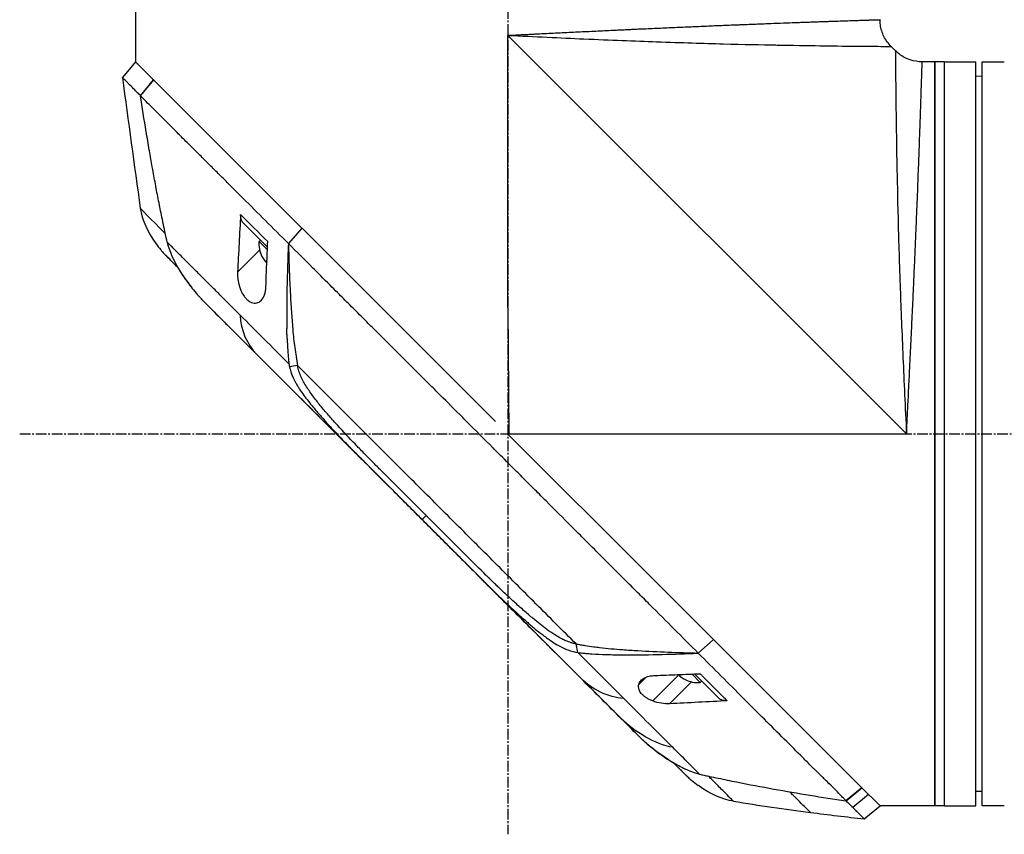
# Model space of a CAD drawing. Header units: millimetres. Extents: x 0 to 4378, y 0 to 2397.
# Tile 99 of 256: x 164 to 320, y 1173 to 1302. Entities that reach past the tile are written whole.
import ezdxf

# ---------------------------------------------------------------- set-up
doc = ezdxf.new("R2010")
doc.units = ezdxf.units.MM
doc.header["$LTSCALE"] = 0.2
doc.linetypes.add('CENTER2', pattern=[1.125, 0.75, -0.125, 0.125, -0.125])
doc.layers.add('02_Center Line', color=1, linetype='CENTER2')

# ---------------------------------------------------------------- blocks, each defined once
blk = doc.blocks.new('A$C30b498c3')
for p, q in [((-59, 803.8), (-59, 795.1)), ((0, 756.1), (0, 799.3)), ((63.2, 736.1), (0, 799.3)), ((1.5, 799.23), (1.5, 799.23)), ((3.08, 799.15), (3.08, 799.15)), ((61.44, 796.86), (60.76, 797.54)), ((-59.01, 795.11), (-61.08, 792.62)), ((67.7, 795.1), (65.69, 795.1)), ((67.7, 795.1), (67.7, 677.1)), ((67.7, 677.1), (67.7, 795.1)), ((69.2, 795.1), (67.7, 795.1)), ((69.2, 677.1), (69.2, 795.1)), ((69.2, 677.1), (69.2, 795.1)), ((69.2, 795.1), (74.2, 795.1)), ((74.2, 677.1), (74.2, 795.1)), ((75.2, 677.1), (75.2, 795.1)), ((75.2, 795.1), (78.2, 795.1)), ((75.2, 792.8), (74.2, 792.81)), ((-58.22, 789.73), (-56.13, 792.23)), ((-56.14, 792.24), (-58.21, 789.75)), ((-56.14, 792.24), (-56.13, 792.23)), ((-32.62, 768.72), (-56.13, 792.23)), ((-58.21, 789.73), (-58.21, 789.73)), ((-55, 786.49), (-55, 786.49)), ((-51.46, 782.96), (-51.46, 782.96)), ((-49.36, 780.87), (-49.36, 780.87)), ((-58.24, 771.86), (-58.24, 771.86)), ((-38.08, 765.69), (-41.84, 769.46)), ((-38.76, 770.29), (-38.76, 770.29)), ((-38.45, 769.97), (-38.45, 769.97)), ((-32.62, 768.72), (-34.77, 766.3)), ((-34.75, 766.29), (-32.6, 768.7)), ((-32.62, 768.72), (-32.6, 768.7)), ((-1.96, 738.06), (-32.6, 768.7)), ((-39.21, 766.82), (-39.42, 766.61)), ((-38.09, 765.29), (-39.42, 766.61)), ((-38.04, 766.59), (-38.04, 766.59)), ((-34.75, 766.29), (-34.77, 766.3)), ((-39.32, 765.23), (-42.81, 761.74)), ((-54.16, 764.38), (-54.16, 764.38)), ((-38.96, 764.25), (-38.97, 764.24)), ((-38.19, 763.48), (-38.35, 763.32)), ((-30.29, 761.83), (-30.29, 761.83)), ((-47.74, 756.66), (-44.73, 753.65)), ((0, 756.1), (0.17, 736.1)), ((-45.22, 754.14), (-45.22, 754.14)), ((-37.54, 746.47), (-13.58, 722.51)), ((-33.3, 746.92), (-34.59, 746.72)), ((-29.81, 740.73), (-29.81, 740.73)), ((-28.28, 738.92), (-28.28, 738.92)), ((-26.77, 735.7), (-27.24, 736.17)), ((0.18, 735.92), (0, 736.1)), ((0.18, 735.93), (0, 736.1)), ((0.18, 735.93), (0.17, 736.1)), ((0.17, 736.1), (63.2, 736.1)), ((0.18, 735.92), (0.18, 735.93)), ((22.67, 713.43), (0.18, 735.92)), ((-23.17, 733.43), (-23.17, 733.43)), ((-12.92, 723.14), (-13.58, 722.51)), ((-13.58, 722.51), (20.62, 688.3)), ((-13.58, 722.51), (-13.58, 722.51)), ((-6.42, 716.64), (-6.48, 716.7)), ((29.99, 706.11), (22.67, 713.43)), ((49.41, 686.69), (29.99, 706.11)), ((11.11, 701.42), (10.83, 702.79)), ((32.61, 703.49), (30.18, 701.34)), ((30.19, 701.32), (32.62, 703.48)), ((29.49, 702.04), (29.49, 702.04)), ((30.19, 701.32), (30.18, 701.34)), ((27.17, 697.94), (22.97, 693.74)), ((27.22, 697.75), (27.38, 697.91)), ((30.51, 696.68), (29.17, 698.02)), ((33.35, 694.27), (29.58, 698.03)), ((21.89, 697.49), (20.78, 696.38)), ((29.13, 696.78), (25.65, 693.3)), ((28.14, 697.13), (28.15, 697.14)), ((30.72, 696.89), (30.51, 696.68)), ((20.62, 688.3), (20.62, 688.3)), ((21.88, 687.1), (21.91, 687.12)), ((56.12, 679.98), (49.41, 686.69)), ((28.28, 681.93), (28.28, 681.93)), ((50.43, 681.13), (50.43, 681.13)), ((56.12, 679.98), (53.61, 677.88)), ((53.62, 677.89), (56.13, 679.97)), ((57.17, 678.93), (54.68, 676.86)), ((56.12, 679.98), (56.13, 679.97)), ((57.17, 678.93), (56.13, 679.97)), ((57.51, 678.59), (57.17, 678.93)), ((75.2, 679.4), (74.2, 679.39)), ((53.62, 677.89), (53.62, 677.89)), ((59, 677.1), (57.52, 678.58)), ((56.51, 675.03), (59, 677.1)), ((67.7, 677.1), (59, 677.1)), ((69.2, 677.1), (67.7, 677.1)), ((69.2, 677.1), (74.2, 677.1)), ((78.2, 677.1), (75.2, 677.1))]:
    blk.add_line(p, q)
for centre, radius, start, end in [((-34.92, 766.24), 4.52, 175.2393, 206.2869), ((-34.92, 766.24), 4.5, 206.2241, 220.3846), ((-34.92, 766.24), 4.28, 220.1421, 220.5477), ((30.14, 701.18), 4.5, 229.6154, 243.7759), ((30.14, 701.18), 4.28, 229.183, 229.8579), ((30.14, 701.18), 4.52, 243.7131, 274.7607)]:
    blk.add_arc(centre, radius, start, end)
at = {"extrusion": (0, 0, -1)}
for centre, major_axis, ratio, start_param, end_param in [((-39.71, 771.58), (-2.13, -2.12), 0.723632, 6.280692, 6.957578), ((41.72, 667.2), (-97.82, 97.82), 0.000026, 0.415264, 0.47744), ((-2.68, 715.21), (-62.35, 62.35), 0.000017, 5.251204, 5.402959), ((-4.01, 737.78), (2.1, 2.14), 0.047046, 2.123062, 2.123097), ((-3.77, 712.69), (-62.93, 62.93), 0.000051, 1.192389, 1.260494), ((-23.1, 732.01), (-62.48, 62.48), 0.000096, 1.878262, 1.948843), ((-18.89, 731.4), (-60.21, 60.19), 0.000118, 2.092388, 2.238245), ((35.47, 696.4), (-2.12, -2.13), 0.723628, 5.609776, 6.285676), ((-261.62, 970.58), (-290.94, 290.97), 0.00001, 3.386632, 3.42138), ((34.85, 707.53), (-10.42, 25.63), 0.82656, 4.179952, 4.245343)]:
    blk.add_ellipse(centre, major_axis=major_axis, ratio=ratio, start_param=start_param, end_param=end_param, dxfattribs=at)
for points, knots in [([(0, 799.3), (0.01, 799.3), (0.04, 799.3), (0.11, 799.31), (0.21, 799.31), (0.36, 799.32), (0.55, 799.33), (0.79, 799.34), (1.09, 799.35), (1.58, 799.38), (2.18, 799.41), (2.91, 799.44), (3.63, 799.48), (4.59, 799.53), (5.79, 799.59), (7.22, 799.66), (8.65, 799.73), (10.07, 799.8), (11.96, 799.89), (13.84, 799.98), (15.7, 800.07), (16.86, 800.12), (17.78, 800.17), (18.47, 800.2), (19.16, 800.23), (19.85, 800.27), (20.54, 800.3), (21.45, 800.34), (22.57, 800.39), (23.9, 800.45), (25.65, 800.53), (27.8, 800.62), (29.88, 800.71), (31.52, 800.78), (32.73, 800.84), (33.92, 800.89), (35.1, 800.93), (36.07, 800.97), (36.83, 801), (37.59, 801.03), (38.52, 801.07), (39.6, 801.11), (40.66, 801.15), (42.04, 801.21), (43.7, 801.27), (45.27, 801.33), (46.47, 801.37), (47.35, 801.4), (48.2, 801.43), (49.02, 801.46), (49.68, 801.48), (50.2, 801.5), (50.71, 801.52), (51.32, 801.54), (52.25, 801.57), (53.34, 801.61), (54.51, 801.64), (55.55, 801.68), (56.31, 801.7), (56.85, 801.72), (57.16, 801.73), (57.39, 801.74), (57.55, 801.74), (57.71, 801.75), (57.91, 801.75), (58.13, 801.76), (58.44, 801.77), (58.68, 801.78), (58.84, 801.78), (58.93, 801.78), (58.98, 801.78), (59, 801.79), (59, 801.79), (59, 801.79), (59, 801.79)], [-0.0000644, -0.0000644, -0.0000644, -0.0000644, -0.0000148, 0.0000348, 0.000134, 0.0003324, 0.0005308, 0.0007292, 0.001126, 0.0015228, 0.0023163, 0.0031099, 0.0039035, 0.0046971, 0.0062842, 0.0078714, 0.0094585, 0.0110457, 0.0126328, 0.0158071, 0.0173942, 0.0189814, 0.019775, 0.0205685, 0.0213621, 0.0221557, 0.0229493, 0.0237428, 0.02533, 0.0269171, 0.0285043, 0.0316786, 0.0348529, 0.03644, 0.0380272, 0.0396143, 0.0412015, 0.0427886, 0.0435822, 0.0443758, 0.0459629, 0.04755, 0.0491372, 0.0507243, 0.0538986, 0.0570729, 0.0586601, 0.0602472, 0.0618344, 0.0634215, 0.0650087, 0.0658022, 0.0665958, 0.068183, 0.0697701, 0.0729444, 0.0761187, 0.079293, 0.0824673, 0.0840544, 0.0856416, 0.0864352, 0.0872287, 0.0880223, 0.0888159, 0.090403, 0.0919902, 0.0951645, 0.0967516, 0.0983388, 0.0999259, 0.1007195, 0.1015131, 0.1015159, 0.1015159, 0.1015159, 0.1015159]), ([(60.76, 797.54), (60.3, 798), (59.91, 798.54), (59.34, 799.69), (59.15, 800.32), (59.02, 801.23), (59, 801.51), (59, 801.79)], [0, 0, 0, 0, 0.1945418, 0.1945418, 0.385603, 0.385603, 0.4694914, 0.4694914, 0.4694914, 0.4694914]), ([(0, 799.3), (4.27, 799.09), (8.31, 798.91), (12.07, 798.74), (16.28, 798.56), (20.13, 798.41), (23.59, 798.29), (27.61, 798.14), (31.1, 798.04), (34.12, 797.96), (37.47, 797.87), (40.23, 797.81), (42.51, 797.77), (42.77, 797.77), (43.02, 797.76), (43.26, 797.76), (46.11, 797.7), (48.37, 797.67), (50.19, 797.65), (50.37, 797.65), (50.54, 797.64), (50.72, 797.64), (52.94, 797.61), (54.64, 797.59), (55.96, 797.58), (56.05, 797.58), (56.14, 797.58), (56.23, 797.58), (56.89, 797.57), (57.49, 797.57), (58.03, 797.56), (58.38, 797.56), (58.97, 797.56), (59.54, 797.55), (59.57, 797.55), (59.59, 797.55), (59.62, 797.55), (60.09, 797.55), (60.32, 797.55), (60.45, 797.54), (60.67, 797.54), (60.76, 797.54), (60.76, 797.54), (60.76, 797.54), (60.76, 797.54), (60.76, 797.54)], [0, 0, 0, 0, 0.0513847, 0.0513847, 0.0513847, 0.1089687, 0.1089687, 0.1089687, 0.1757473, 0.1757473, 0.1757473, 0.25, 0.25, 0.25, 0.2549863, 0.2549863, 0.2549863, 0.3125, 0.3125, 0.3125, 0.3170092, 0.3170092, 0.3170092, 0.375, 0.375, 0.375, 0.3786541, 0.3786541, 0.3786541, 0.40625, 0.40625, 0.40625, 0.4375, 0.4375, 0.4375, 0.4390424, 0.4390424, 0.4390424, 0.46875, 0.46875, 0.46875, 0.5, 0.5, 0.5, 0.5000148, 0.5000148, 0.5000148, 0.5000148]), ([(61.44, 796.86), (61.44, 796.86), (61.44, 796.77), (61.44, 796.56), (61.45, 796.42), (61.45, 796.19), (61.45, 795.72), (61.45, 795.7), (61.45, 795.68), (61.45, 795.67), (61.46, 795.09), (61.46, 794.5), (61.46, 794.19), (61.47, 793.63), (61.47, 793.01), (61.48, 792.33), (61.48, 792.27), (61.48, 792.21), (61.48, 792.16), (61.49, 790.82), (61.51, 789.08), (61.54, 786.82), (61.54, 786.7), (61.54, 786.58), (61.55, 786.46), (61.57, 784.62), (61.6, 782.3), (61.66, 779.36), (61.66, 779.2), (61.66, 779.03), (61.67, 778.86), (61.71, 776.55), (61.77, 773.72), (61.86, 770.22), (61.93, 767.22), (62.04, 763.72), (62.18, 759.7), (62.19, 759.5), (62.2, 759.31), (62.2, 759.11), (62.32, 755.77), (62.47, 752.12), (62.64, 748.17), (62.8, 744.39), (62.99, 740.34), (63.2, 736.1)], [0.5000431, 0.5000431, 0.5000431, 0.5000431, 0.53125, 0.53125, 0.53125, 0.5614637, 0.5614637, 0.5614637, 0.5625, 0.5625, 0.5625, 0.59375, 0.59375, 0.59375, 0.6225557, 0.6225557, 0.6225557, 0.625, 0.625, 0.625, 0.6844623, 0.6844623, 0.6844623, 0.6875, 0.6875, 0.6875, 0.7466289, 0.7466289, 0.7466289, 0.75, 0.75, 0.75, 0.8157706, 0.8157706, 0.8157706, 0.8722986, 0.8722986, 0.8722986, 0.875, 0.875, 0.875, 0.9388377, 0.9388377, 0.9388377, 1, 1, 1, 1]), ([(65.69, 795.1), (65.04, 795.1), (64.38, 795.21), (63.16, 795.62), (62.58, 795.92), (61.85, 796.48), (61.64, 796.66), (61.44, 796.86)], [0, 0, 0, 0, 0.1945418, 0.1945418, 0.385603, 0.385603, 0.4694914, 0.4694914, 0.4694914, 0.4694914]), ([(-56.14, 792.24), (-56.25, 792.35), (-56.37, 792.47), (-56.47, 792.57), (-56.58, 792.68), (-56.68, 792.78), (-56.78, 792.88), (-56.88, 792.98), (-56.98, 793.08), (-57.08, 793.18), (-57.18, 793.28), (-57.27, 793.37), (-57.36, 793.46), (-57.71, 793.81), (-58.01, 794.11), (-58.25, 794.35), (-58.5, 794.6), (-58.69, 794.79), (-58.81, 794.91), (-58.94, 795.04), (-59.01, 795.11), (-59.01, 795.11)], [-1, -1, -1, -1, -0.9375, -0.9375, -0.9375, -0.875, -0.875, -0.875, -0.8125, -0.8125, -0.8125, -0.75, -0.75, -0.75, -0.5, -0.5, -0.5, -0.25, -0.25, -0.25, 0, 0, 0, 0]), ([(63.2, 736.1), (63.21, 736.22), (63.21, 736.34), (63.22, 736.46), (63.22, 736.59), (63.23, 736.71), (63.24, 736.83), (63.25, 737.07), (63.26, 737.31), (63.27, 737.56), (63.29, 738.04), (63.32, 738.52), (63.34, 739.01), (63.37, 739.49), (63.39, 739.97), (63.41, 740.45), (63.44, 740.93), (63.46, 741.41), (63.49, 741.89), (63.53, 742.85), (63.58, 743.8), (63.63, 744.75), (63.68, 745.7), (63.72, 746.64), (63.77, 747.59), (63.81, 748.53), (63.86, 749.46), (63.9, 750.4), (63.95, 751.33), (63.99, 752.26), (64.04, 753.19), (64.06, 753.65), (64.08, 754.11), (64.1, 754.57), (64.12, 755.03), (64.14, 755.49), (64.17, 755.95), (64.21, 756.87), (64.25, 757.77), (64.29, 758.66), (64.33, 759.56), (64.37, 760.44), (64.41, 761.31), (64.45, 762.18), (64.49, 763.04), (64.52, 763.88), (64.56, 764.73), (64.6, 765.56), (64.63, 766.39), (64.67, 767.21), (64.7, 768.03), (64.74, 768.83), (64.77, 769.63), (64.8, 770.42), (64.83, 771.2), (64.85, 771.59), (64.86, 771.97), (64.88, 772.35), (64.9, 772.74), (64.91, 773.12), (64.93, 773.49), (64.96, 774.25), (64.98, 774.98), (65.01, 775.7), (65.04, 776.41), (65.07, 777.11), (65.09, 777.79), (65.12, 778.47), (65.14, 779.14), (65.17, 779.78), (65.19, 780.43), (65.21, 781.05), (65.24, 781.66), (65.26, 782.28), (65.28, 782.87), (65.3, 783.44), (65.32, 784.02), (65.34, 784.58), (65.36, 785.12), (65.37, 785.39), (65.38, 785.65), (65.39, 785.91), (65.4, 786.17), (65.4, 786.43), (65.41, 786.68), (65.43, 787.18), (65.45, 787.66), (65.46, 788.11), (65.48, 788.57), (65.49, 789), (65.5, 789.41), (65.52, 789.83), (65.53, 790.22), (65.54, 790.58), (65.55, 790.95), (65.57, 791.3), (65.58, 791.62), (65.59, 791.95), (65.6, 792.25), (65.61, 792.53), (65.61, 792.82), (65.62, 793.08), (65.63, 793.31), (65.64, 793.55), (65.64, 793.76), (65.65, 793.96), (65.66, 794.15), (65.66, 794.31), (65.67, 794.46), (65.67, 794.6), (65.67, 794.72), (65.68, 794.81), (65.68, 794.91), (65.68, 794.98), (65.68, 795.03), (65.68, 795.05), (65.68, 795.07), (65.68, 795.08), (65.69, 795.09), (65.69, 795.1), (65.69, 795.1), (65.69, 795.1), (65.69, 795.1), (65.69, 795.1)], [-0.00006369, -0.00006369, -0.00006369, -0.00006369, 0.00029651, 0.00029651, 0.00029651, 0.00065671, 0.00065671, 0.00065671, 0.00137712, 0.00137712, 0.00137712, 0.00281792, 0.00281792, 0.00281792, 0.00425873, 0.00425873, 0.00425873, 0.00569954, 0.00569954, 0.00569954, 0.00858115, 0.00858115, 0.00858115, 0.01146277, 0.01146277, 0.01146277, 0.01434438, 0.01434438, 0.01434438, 0.017226, 0.017226, 0.017226, 0.0186668, 0.0186668, 0.0186668, 0.02010761, 0.02010761, 0.02010761, 0.02298922, 0.02298922, 0.02298922, 0.02587084, 0.02587084, 0.02587084, 0.02875245, 0.02875245, 0.02875245, 0.03163407, 0.03163407, 0.03163407, 0.03451568, 0.03451568, 0.03451568, 0.0373973, 0.0373973, 0.0373973, 0.0388381, 0.0388381, 0.0388381, 0.04027891, 0.04027891, 0.04027891, 0.04316053, 0.04316053, 0.04316053, 0.04604214, 0.04604214, 0.04604214, 0.04892569, 0.04892569, 0.04892569, 0.05180537, 0.05180537, 0.05180537, 0.05468698, 0.05468698, 0.05468698, 0.0575686, 0.0575686, 0.0575686, 0.0590094, 0.0590094, 0.0590094, 0.06045021, 0.06045021, 0.06045021, 0.06333183, 0.06333183, 0.06333183, 0.06621344, 0.06621344, 0.06621344, 0.06909505, 0.06909505, 0.06909505, 0.07197667, 0.07197667, 0.07197667, 0.07485819, 0.07485819, 0.07485819, 0.0777399, 0.0777399, 0.0777399, 0.08062151, 0.08062151, 0.08062151, 0.08350313, 0.08350313, 0.08350313, 0.08638474, 0.08638474, 0.08638474, 0.08926636, 0.08926636, 0.08926636, 0.09070485, 0.09070485, 0.09070485, 0.09214797, 0.09214797, 0.09214797, 0.09214861, 0.09214861, 0.09214861, 0.09214861]), ([(78.2, 795.1), (78.26, 795.1), (78.31, 795.1), (78.37, 795.1), (78.42, 795.1), (78.47, 795.1), (78.51, 795.1), (78.56, 795.1), (78.59, 795.1), (78.62, 795.1), (78.65, 795.1), (78.68, 795.1), (78.69, 795.1), (78.7, 795.1), (78.7, 795.1), (78.7, 795.1), (78.7, 795.1), (78.7, 795.1), (78.7, 795.1)], [0, 0, 0, 0, 0.1074676, 0.1074676, 0.1074676, 0.2149351, 0.2149351, 0.2149351, 0.3224051, 0.3224051, 0.3224051, 0.4298767, 0.4298767, 0.4298767, 0.5, 0.5, 0.5, 0.5001155, 0.5001155, 0.5001155, 0.5001155]), ([(-58.21, 789.75), (-58.29, 789.83), (-58.37, 789.91), (-58.53, 790.07), (-58.63, 790.16), (-58.82, 790.35), (-58.96, 790.49), (-59.12, 790.66), (-59.14, 790.68), (-59.33, 790.87), (-59.63, 791.16), (-60.07, 791.6), (-60.2, 791.74), (-60.57, 792.1), (-60.76, 792.29), (-60.95, 792.48), (-61, 792.52), (-61.07, 792.59), (-61.09, 792.61), (-61.08, 792.62)], [-1.925983, -1.925983, -1.925983, -1.925983, -1.875869, -1.875869, -1.820686, -1.820686, -1.653095, -1.653095, -1.624088, -1.624088, -1.164895, -1.164895, -0.929585, -0.929585, -0.463526, -0.463526, -0.231599, -0.231599, 0, 0, 0, 0]), ([(-53.96, 766.49), (-54.17, 767.41), (-54.37, 768.34), (-54.56, 769.28), (-54.57, 769.33), (-54.58, 769.38), (-54.59, 769.43), (-54.78, 770.33), (-54.97, 771.23), (-55.15, 772.13), (-55.17, 772.22), (-55.18, 772.32), (-55.2, 772.41), (-55.38, 773.29), (-55.55, 774.16), (-55.71, 775.04), (-55.74, 775.16), (-55.76, 775.29), (-55.78, 775.42), (-55.95, 776.28), (-56.1, 777.14), (-56.26, 778), (-56.29, 778.14), (-56.31, 778.29), (-56.34, 778.44), (-56.49, 779.29), (-56.64, 780.14), (-56.79, 781), (-56.79, 781.03), (-56.8, 781.07), (-56.81, 781.1), (-56.97, 782.08), (-57.14, 783.05), (-57.3, 784.02), (-57.62, 785.93), (-57.92, 787.84), (-58.22, 789.73)], [0, 0, 0, 0, 0.1206948, 0.1206948, 0.1206948, 0.1274688, 0.1274688, 0.1274688, 0.2438816, 0.2438816, 0.2438816, 0.256112, 0.256112, 0.256112, 0.3692231, 0.3692231, 0.3692231, 0.3854414, 0.3854414, 0.3854414, 0.4964218, 0.4964218, 0.4964218, 0.5152549, 0.5152549, 0.5152549, 0.6251524, 0.6251524, 0.6251524, 0.6298026, 0.6298026, 0.6298026, 0.7550606, 0.7550606, 0.7550606, 1, 1, 1, 1]), ([(-34.77, 766.3), (-37.24, 768.76), (-39.63, 771.15), (-41.92, 773.44), (-42.49, 774.01), (-43.05, 774.58), (-43.61, 775.13), (-44.17, 775.69), (-44.72, 776.24), (-45.27, 776.78), (-45.54, 777.05), (-45.81, 777.32), (-46.07, 777.59), (-46.34, 777.85), (-46.61, 778.11), (-46.87, 778.38), (-47.14, 778.64), (-47.4, 778.9), (-47.65, 779.16), (-47.91, 779.42), (-48.16, 779.68), (-48.42, 779.93), (-48.92, 780.44), (-49.43, 780.93), (-49.92, 781.42), (-50.4, 781.9), (-50.88, 782.38), (-51.35, 782.84), (-51.81, 783.31), (-52.27, 783.76), (-52.71, 784.2), (-53.15, 784.64), (-53.58, 785.07), (-53.99, 785.48), (-54.82, 786.31), (-55.59, 787.09), (-56.3, 787.79), (-57.01, 788.5), (-57.65, 789.16), (-58.22, 789.73)], [0, 0, 0, 0, 0.25, 0.25, 0.25, 0.3125, 0.3125, 0.3125, 0.375, 0.375, 0.375, 0.40625, 0.40625, 0.40625, 0.4375, 0.4375, 0.4375, 0.46875, 0.46875, 0.46875, 0.5, 0.5, 0.5, 0.5625, 0.5625, 0.5625, 0.625, 0.625, 0.625, 0.6875, 0.6875, 0.6875, 0.75, 0.75, 0.75, 0.875, 0.875, 0.875, 1, 1, 1, 1]), ([(-42.34, 770.89), (-42.42, 769.37), (-42.5, 767.84), (-42.66, 764.77), (-42.74, 763.25), (-42.81, 761.74)], [0.000001, 0.000001, 0.000001, 0.000001, 0.550472, 0.550472, 1.110624, 1.110624, 1.110624, 1.110624]), ([(-55.75, 766.28), (-55.52, 765.94), (-55.27, 765.62), (-54.87, 765.15), (-54.74, 764.99), (-54.53, 764.76), (-54.46, 764.69), (-54.35, 764.57), (-54.32, 764.54), (-54.26, 764.48), (-54.25, 764.46), (-54.22, 764.44), (-54.22, 764.43), (-54.21, 764.42), (-54.2, 764.42), (-54.19, 764.41), (-54.19, 764.41), (-54.18, 764.4), (-54.18, 764.4), (-54.18, 764.39), (-54.17, 764.39), (-54.17, 764.39)], [0, 0, 0, 0, 0.122831, 0.122831, 0.1845131, 0.1845131, 0.2153748, 0.2153748, 0.2308711, 0.2308711, 0.2389075, 0.2389075, 0.241325, 0.241325, 0.2434836, 0.2434836, 0.2455022, 0.2455022, 0.2490388, 0.2490388, 0.2528112, 0.2528112, 0.2528112, 0.2528112]), ([(-42.4, 754.92), (-43.49, 756.02), (-44.57, 757.1), (-45.61, 758.14), (-45.87, 758.4), (-46.13, 758.66), (-46.39, 758.92), (-46.65, 759.18), (-46.9, 759.43), (-47.16, 759.69), (-47.66, 760.19), (-48.16, 760.69), (-48.65, 761.18), (-48.89, 761.42), (-49.13, 761.66), (-49.37, 761.9), (-49.49, 762.02), (-49.61, 762.14), (-49.73, 762.26), (-49.85, 762.38), (-49.97, 762.5), (-50.08, 762.61), (-50.32, 762.85), (-50.55, 763.08), (-50.77, 763.3), (-51, 763.53), (-51.23, 763.76), (-51.45, 763.98), (-51.67, 764.2), (-51.89, 764.42), (-52.11, 764.64), (-52.32, 764.85), (-52.54, 765.07), (-52.75, 765.28), (-53.16, 765.69), (-53.57, 766.1), (-53.96, 766.49)], [-1, -1, -1, -1, -0.75, -0.75, -0.75, -0.6875, -0.6875, -0.6875, -0.625, -0.625, -0.625, -0.5, -0.5, -0.5, -0.4375, -0.4375, -0.4375, -0.40625, -0.40625, -0.40625, -0.375, -0.375, -0.375, -0.3125, -0.3125, -0.3125, -0.25, -0.25, -0.25, -0.1875, -0.1875, -0.1875, -0.125, -0.125, -0.125, 0, 0, 0, 0]), ([(-53.96, 766.49), (-53.83, 765.92), (-53.45, 764.36), (-51.54, 761.25), (-51.06, 760.56), (-50.07, 759.24), (-49.54, 758.59), (-48.99, 757.97)], [0.0000064, 0.0000064, 0.0000064, 0.0000064, 0.1740467, 0.1740467, 0.2246228, 0.2246228, 0.2745832, 0.2745832, 0.2745832, 0.2745832]), ([(-38.33, 759.43), (-38.28, 760.63), (-38.24, 761.81), (-38.14, 764.2), (-38.09, 765.4), (-38.04, 766.59)], [0.000001, 0.000001, 0.000001, 0.000001, 0.4368792, 0.4368792, 0.8702118, 0.8702118, 0.8702118, 0.8702118]), ([(-34.77, 766.3), (-34.83, 764.78), (-34.89, 763.26), (-34.93, 761.74), (-34.98, 760.1), (-35.01, 758.46), (-35.03, 756.81), (-35.03, 755.99), (-35.04, 755.16), (-35.03, 754.33), (-35.03, 753.83), (-35.02, 753.32), (-35.01, 752.82)], [-1, -1, -1, -1, -0.7573218, -0.7573218, -0.7573218, -0.4967513, -0.4967513, -0.4967513, -0.3664661, -0.3664661, -0.3664661, -0.2872955, -0.2872955, -0.2872955, -0.2872955]), ([(-34.75, 766.29), (-34.75, 766.09), (-34.74, 765.89), (-34.71, 764.43), (-34.67, 763.17), (-34.57, 760.67), (-34.52, 759.4), (-34.36, 756.36), (-34.23, 754.34), (-33.99, 751.67), (-33.89, 750.73), (-33.7, 749.31), (-33.63, 748.84), (-33.47, 747.86), (-33.38, 747.4), (-33.3, 746.92)], [-2.140307, -2.140307, -2.140307, -2.140307, -2.071245, -2.071245, -1.648117, -1.648117, -1.228346, -1.228346, -0.636843, -0.636843, -0.321811, -0.321811, -0.164589, -0.164589, 0, 0, 0, 0]), ([(30.18, 701.34), (29.02, 702.51), (27.74, 703.79), (26.35, 705.18), (25.23, 706.31), (23.92, 707.61), (22.41, 709.12), (22.23, 709.3), (21.85, 709.68), (21.26, 710.27), (21.01, 710.51), (20.73, 710.8), (20.41, 711.11), (19.59, 711.94), (18.91, 712.61), (18.4, 713.12), (17.33, 714.18), (15.98, 715.54), (14.33, 717.19), (13.53, 717.99), (12.73, 718.79), (11.94, 719.58), (11.36, 720.16), (10.79, 720.74), (10.21, 721.31), (8.84, 722.69), (7.45, 724.08), (6.07, 725.46), (5.57, 725.97), (4.97, 726.56), (4.28, 727.25), (3.47, 728.07), (2.85, 728.68), (2.44, 729.1), (2.18, 729.36), (2, 729.54), (1.9, 729.64), (1.2, 730.33), (0.51, 731.03), (-0.19, 731.73), (-1.12, 732.67), (-1.82, 733.36), (-2.28, 733.82), (-2.3, 733.84), (-2.32, 733.87), (-2.34, 733.89), (-3.71, 735.26), (-5.08, 736.62), (-6.46, 738), (-6.69, 738.23), (-6.91, 738.45), (-7.13, 738.68), (-8.42, 739.96), (-9.59, 741.14), (-10.63, 742.17), (-10.91, 742.45), (-11.37, 742.91), (-12.03, 743.57), (-12.24, 743.78), (-12.47, 744), (-12.71, 744.25), (-13.58, 745.11), (-14.27, 745.8), (-14.78, 746.32), (-16.31, 747.84), (-17.68, 749.21), (-18.9, 750.43), (-19.64, 751.16), (-20.43, 751.95), (-21.27, 752.79), (-21.82, 753.34), (-22.39, 753.91), (-22.97, 754.5), (-23.65, 755.17), (-24.32, 755.85), (-24.99, 756.51), (-25.66, 757.18), (-26.32, 757.85), (-26.98, 758.51), (-27.38, 758.91), (-27.77, 759.3), (-28.13, 759.67), (-29.21, 760.74), (-30.13, 761.67), (-30.92, 762.45), (-32.15, 763.69), (-33.44, 764.97), (-34.75, 766.29)], [-1, -1, -1, -1, -0.9375, -0.9375, -0.9375, -0.875, -0.875, -0.875, -0.8528979, -0.8528979, -0.8528979, -0.84375, -0.84375, -0.84375, -0.8125, -0.8125, -0.8125, -0.75, -0.75, -0.75, -0.7138981, -0.7138981, -0.7138981, -0.6875, -0.6875, -0.6875, -0.625, -0.625, -0.625, -0.5982143, -0.5982143, -0.5982143, -0.5763525, -0.5763525, -0.5763525, -0.5625, -0.5625, -0.5625, -0.53125, -0.53125, -0.53125, -0.5, -0.5, -0.5, -0.4990096, -0.4990096, -0.4990096, -0.4375, -0.4375, -0.4375, -0.4283694, -0.4283694, -0.4283694, -0.375, -0.375, -0.375, -0.3512462, -0.3512462, -0.3512462, -0.34375, -0.34375, -0.34375, -0.3125, -0.3125, -0.3125, -0.25, -0.25, -0.25, -0.2121786, -0.2121786, -0.2121786, -0.1875, -0.1875, -0.1875, -0.15625, -0.15625, -0.15625, -0.125, -0.125, -0.125, -0.1091039, -0.1091039, -0.1091039, -0.0625, -0.0625, -0.0625, 0, 0, 0, 0]), ([(-54.14, 764.36), (-54.09, 764.3), (-53.85, 764.06), (-53.17, 763.38), (-52.77, 762.99), (-52.31, 762.52)], [0, 0, 0, 0, 0.5052438, 0.5052438, 0.9155276, 0.9155276, 0.9155276, 0.9155276]), ([(-53.28, 763.5), (-53.38, 763.6), (-53.48, 763.69), (-53.56, 763.78), (-53.73, 763.95), (-53.87, 764.09), (-53.96, 764.18)], [-1, -1, -1, -1, -0.662973, -0.662973, -0.662973, 0, 0, 0, 0]), ([(-52.31, 762.52), (-52.08, 762.12), (-51.83, 761.73), (-51.58, 761.34), (-51.19, 760.75), (-50.78, 760.17), (-50.35, 759.61), (-50.21, 759.44), (-50.08, 759.26), (-49.94, 759.09)], [-0.5669024, -0.5669024, -0.5669024, -0.5669024, -0.4270987, -0.4270987, -0.4270987, -0.2135493, -0.2135493, -0.2135493, -0.1470183, -0.1470183, -0.1470183, -0.1470183]), ([(-42.81, 761.74), (-42.82, 761.46), (-42.82, 761.16), (-42.76, 760.52), (-42.7, 760.17), (-42.5, 759.39), (-42.35, 758.95), (-42.04, 758.33), (-41.92, 758.13), (-41.69, 757.81), (-41.59, 757.68), (-41.36, 757.43), (-41.24, 757.32), (-40.95, 757.09), (-40.77, 756.99), (-40.3, 756.81), (-40.03, 756.8), (-39.52, 756.92), (-39.28, 757.06), (-38.86, 757.49), (-38.68, 757.79), (-38.42, 758.53), (-38.34, 758.96), (-38.33, 759.43)], [-1.233507, -1.233507, -1.233507, -1.233507, -1.130725, -1.130725, -1.019151, -1.019151, -0.880702, -0.880702, -0.809203, -0.809203, -0.755026, -0.755026, -0.69834, -0.69834, -0.615166, -0.615166, -0.479801, -0.479801, -0.336168, -0.336168, -0.170407, -0.170407, -0.000001, -0.000001, -0.000001, -0.000001]), ([(-47.96, 756.88), (-48.11, 757.03), (-48.26, 757.18), (-48.6, 757.55), (-48.8, 757.76), (-48.99, 757.97)], [0.02321, 0.02321, 0.02321, 0.02321, 0.0865317, 0.0865317, 0.1730601, 0.1730601, 0.1730601, 0.1730601]), ([(-34.96, 751.22), (-34.97, 751.43), (-34.98, 751.63), (-34.98, 751.83), (-34.99, 751.85), (-34.99, 751.87), (-34.99, 751.89), (-34.99, 751.97), (-34.99, 752.05), (-34.99, 752.12), (-35, 752.36), (-35.01, 752.59), (-35.01, 752.82)], [0.00589664, 0.00589664, 0.00589664, 0.00589664, 0.006613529, 0.006613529, 0.006613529, 0.006685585, 0.006685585, 0.006685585, 0.006959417, 0.006959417, 0.006959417, 0.00777951, 0.00777951, 0.00777951, 0.00777951]), ([(-34.96, 751.22), (-34.94, 750.58), (-34.91, 749.94), (-34.86, 749.3), (-34.83, 748.87), (-34.8, 748.44), (-34.76, 748.01), (-34.74, 747.8), (-34.72, 747.58), (-34.69, 747.37), (-34.69, 747.31), (-34.68, 747.26), (-34.67, 747.2)], [-0.2047521, -0.2047521, -0.2047521, -0.2047521, -0.1058955, -0.1058955, -0.1058955, -0.0407529, -0.0407529, -0.0407529, -0.0081816, -0.0081816, -0.0081816, 0, 0, 0, 0]), ([(-34.67, 747.2), (-34.67, 747.15), (-34.66, 747.09), (-34.65, 747.04), (-34.63, 746.93), (-34.62, 746.82), (-34.59, 746.72)], [-1, -1, -1, -1, -0.667725, -0.667725, -0.667725, 0, 0, 0, 0]), ([(-34.59, 746.72), (-34.5, 746.23), (-34.32, 745.67), (-33.95, 744.87), (-33.88, 744.73), (-33.73, 744.43), (-33.64, 744.27), (-33.46, 743.95), (-33.36, 743.78), (-33.15, 743.44), (-33.04, 743.27), (-32.53, 742.5), (-32.1, 741.92), (-31.38, 740.99), (-31.1, 740.66), (-30.47, 739.89), (-30.08, 739.43), (-29.32, 738.57), (-28.95, 738.14), (-28.16, 737.27), (-27.76, 736.84), (-26.93, 735.96), (-26.51, 735.51), (-25.85, 734.83), (-25.62, 734.59), (-25.16, 734.11), (-24.92, 733.86), (-24.15, 733.08), (-23.63, 732.55), (-23.11, 732.03), (-23.04, 731.96), (-22.98, 731.91)], [0, 0, 0, 0, 0.166642, 0.166642, 0.202724, 0.202724, 0.243109, 0.243109, 0.287119, 0.287119, 0.331501, 0.331501, 0.492861, 0.492861, 0.584529, 0.584529, 0.704765, 0.704765, 0.820318, 0.820318, 0.936351, 0.936351, 1.057692, 1.057692, 1.122476, 1.122476, 1.189603, 1.189603, 1.342252, 1.342252, 1.371829, 1.371829, 1.371829, 1.371829]), ([(-20, 730.22), (-20.47, 730.69), (-20.94, 731.16), (-21.41, 731.64), (-21.65, 731.87), (-21.88, 732.11), (-22.11, 732.35), (-22.35, 732.59), (-22.58, 732.82), (-22.81, 733.06), (-23.28, 733.54), (-23.74, 734.02), (-24.2, 734.5), (-25.13, 735.46), (-26.04, 736.43), (-26.94, 737.42), (-27.38, 737.91), (-27.83, 738.4), (-28.26, 738.9), (-28.7, 739.41), (-29.13, 739.91), (-29.55, 740.42), (-29.97, 740.93), (-30.39, 741.44), (-30.78, 741.97), (-30.98, 742.23), (-31.17, 742.49), (-31.36, 742.76), (-31.54, 743.02), (-31.72, 743.29), (-31.89, 743.56), (-32.23, 744.1), (-32.53, 744.65), (-32.78, 745.21), (-32.9, 745.49), (-33.01, 745.77), (-33.1, 746.06), (-33.15, 746.2), (-33.19, 746.34), (-33.22, 746.49), (-33.26, 746.63), (-33.29, 746.78), (-33.3, 746.92)], [-0.9836552, -0.9836552, -0.9836552, -0.9836552, -0.8942433, -0.8942433, -0.8942433, -0.8495311, -0.8495311, -0.8495311, -0.8048189, -0.8048189, -0.8048189, -0.7153946, -0.7153946, -0.7153946, -0.5365459, -0.5365459, -0.5365459, -0.4471216, -0.4471216, -0.4471216, -0.3576972, -0.3576972, -0.3576972, -0.2682729, -0.2682729, -0.2682729, -0.2235607, -0.2235607, -0.2235607, -0.1788486, -0.1788486, -0.1788486, -0.0894242, -0.0894242, -0.0894242, -0.0447121, -0.0447121, -0.0447121, -0.022356, -0.022356, -0.022356, 0, 0, 0, 0]), ([(10.83, 702.79), (8.74, 704.88), (6.62, 707), (4.47, 709.15), (2.32, 711.3), (0.15, 713.47), (-2.04, 715.66), (-4.23, 717.85), (-6.43, 720.05), (-8.64, 722.26), (-9.74, 723.36), (-10.84, 724.46), (-11.95, 725.57), (-13.06, 726.68), (-14.18, 727.8), (-15.26, 728.88), (-16.34, 729.96), (-17.38, 731), (-18.43, 732.04), (-20.42, 734.04), (-22.43, 736.05), (-24.4, 738.02), (-25.91, 739.53), (-27.41, 741.03), (-28.9, 742.52), (-30.38, 744), (-31.85, 745.47), (-33.3, 746.92)], [0, 0, 0, 0, 0.1448174, 0.1448174, 0.1448174, 0.2896349, 0.2896349, 0.2896349, 0.4344523, 0.4344523, 0.4344523, 0.506861, 0.506861, 0.506861, 0.5792697, 0.5792697, 0.5792697, 0.6516784, 0.6516784, 0.6516784, 0.7896349, 0.7896349, 0.7896349, 0.8948175, 0.8948175, 0.8948175, 1, 1, 1, 1]), ([(-22.99, 731.91), (-23.05, 731.97), (-23.11, 732.03), (-23.17, 732.09), (-23.35, 732.27), (-23.54, 732.46), (-23.73, 732.65)], [-0.99993686, -0.99993686, -0.99993686, -0.99993686, -0.98725245, -0.98725245, -0.98725245, -0.94780834, -0.94780834, -0.94780834, -0.94780834]), ([(-22.98, 731.91), (-22.12, 731.04), (-20.52, 729.45), (-16.72, 725.64), (-15.15, 724.08), (-13.58, 722.51)], [-1.613582, -1.613582, -1.613582, -1.613582, -0.664785, -0.664785, 0, 0, 0, 0]), ([(-13.58, 722.51), (-12.02, 720.94), (-10.45, 719.37), (-8.49, 717.42), (-8.1, 717.02), (-7.08, 716), (-6.53, 715.45), (-5.65, 714.58), (-5.36, 714.28), (-4.91, 713.83), (-4.77, 713.69), (-4.48, 713.4), (-4.33, 713.26), (-4.19, 713.11)], [-1.142804, -1.142804, -1.142804, -1.142804, -0.592912, -0.592912, -0.45543, -0.45543, -0.23364, -0.23364, -0.121763, -0.121763, -0.062324, -0.062324, -0.00003, -0.00003, -0.00003, -0.00003]), ([(10.83, 702.79), (10.74, 702.81), (10.64, 702.82), (10.46, 702.86), (10.36, 702.89), (10.2, 702.93), (10.13, 702.95), (9.78, 703.06), (9.5, 703.17), (9.01, 703.38), (8.8, 703.47), (8.3, 703.73), (8, 703.9), (7.62, 704.13), (7.53, 704.18), (7.24, 704.36), (7.04, 704.5), (6.72, 704.72), (6.6, 704.8), (5.76, 705.4), (5.04, 705.97), (4.11, 706.74), (3.9, 706.92), (3.16, 707.54), (2.65, 707.99), (1.62, 708.9), (1.12, 709.36), (0.09, 710.3), (-0.43, 710.79), (-1.15, 711.47), (-1.35, 711.67), (-1.73, 712.03), (-1.92, 712.21), (-2.53, 712.79), (-2.86, 713.12), (-3.21, 713.46), (-3.33, 713.58), (-4.37, 714.59), (-5.54, 715.76), (-6.42, 716.64)], [-1.416337, -1.416337, -1.416337, -1.416337, -1.398932, -1.398932, -1.380652, -1.380652, -1.367794, -1.367794, -1.313038, -1.313038, -1.272781, -1.272781, -1.213268, -1.213268, -1.196077, -1.196077, -1.154545, -1.154545, -1.130465, -1.130465, -0.980623, -0.980623, -0.935487, -0.935487, -0.825371, -0.825371, -0.71547, -0.71547, -0.6014, -0.6014, -0.556109, -0.556109, -0.516092, -0.516092, -0.424444, -0.424444, -0.373187, -0.373187, 0, 0, 0, 0]), ([(-4.19, 713.11), (-2.53, 711.45), (-0.85, 709.81), (1.1, 708.02), (1.33, 707.81), (1.98, 707.22), (2.41, 706.84), (3.06, 706.27), (3.26, 706.09), (3.68, 705.73), (3.89, 705.55), (4.46, 705.08), (4.81, 704.8), (5.38, 704.35), (5.59, 704.19), (5.96, 703.91), (6.12, 703.79), (6.46, 703.55), (6.63, 703.43), (7.13, 703.09), (7.47, 702.87), (8.38, 702.34), (8.94, 702.05), (10.04, 701.64), (10.67, 701.48), (11.11, 701.42)], [0, 0, 0, 0, 0.704884, 0.704884, 0.798881, 0.798881, 0.96881, 0.96881, 1.049234, 1.049234, 1.129494, 1.129494, 1.263271, 1.263271, 1.33961, 1.33961, 1.39992, 1.39992, 1.461242, 1.461242, 1.58275, 1.58275, 1.779675, 1.779675, 1.957146, 1.957146, 1.957146, 1.957146]), ([(11.62, 697.3), (9.13, 699.8), (6.54, 702.39), (3.89, 705.03), (1.25, 707.68), (-1.46, 710.38), (-4.19, 713.11)], [0, 0, 0, 0, 0.5000002, 0.5000002, 0.5000002, 0.9999991, 0.9999991, 0.9999991, 0.9999991]), ([(10.83, 702.79), (11.06, 702.75), (11.3, 702.71), (11.76, 702.63), (11.98, 702.59), (12.7, 702.47), (13.17, 702.4), (13.95, 702.3), (14.25, 702.26), (15.79, 702.08), (17.01, 701.97), (19.03, 701.83), (19.83, 701.77), (23.79, 701.53), (27.03, 701.42), (30.18, 701.34)], [-2.328232, -2.328232, -2.328232, -2.328232, -2.236921, -2.236921, -2.146631, -2.146631, -1.979175, -1.979175, -1.86867, -1.86867, -1.427637, -1.427637, -1.135586, -1.135586, -0.000019, -0.000019, -0.000019, -0.000019]), ([(11.11, 701.42), (11.2, 701.41), (11.37, 701.39), (11.43, 701.38), (11.44, 701.38), (11.6, 701.36), (11.72, 701.35), (11.87, 701.34), (11.91, 701.33), (12.03, 701.32), (12.13, 701.31), (12.34, 701.3), (12.46, 701.29), (12.75, 701.26), (12.91, 701.25), (13.17, 701.23), (13.26, 701.23), (14.1, 701.17), (14.83, 701.14), (16.05, 701.1), (16.53, 701.08), (17.57, 701.07), (18.15, 701.06), (20.6, 701.05), (22.58, 701.08), (26.34, 701.17), (28.24, 701.24), (30.19, 701.32)], [-2.292528, -2.292528, -2.292528, -2.292528, -2.286102, -2.286102, -2.268778, -2.268778, -2.21392, -2.21392, -2.200352, -2.200352, -2.166284, -2.166284, -2.122718, -2.122718, -2.066862, -2.066862, -2.035032, -2.035032, -1.780722, -1.780722, -1.611184, -1.611184, -1.416336, -1.416336, -0.709611, -0.709611, -0.000052, -0.000052, -0.000052, -0.000052]), ([(53.61, 677.88), (53.54, 677.95), (53.47, 678.03), (53.41, 678.11), (53.37, 678.14), (53.34, 678.18), (53.3, 678.22), (53.27, 678.26), (53.23, 678.29), (53.19, 678.33), (53.04, 678.49), (52.89, 678.64), (52.73, 678.81), (52.42, 679.13), (52.09, 679.48), (51.74, 679.84), (51.39, 680.2), (51.01, 680.57), (50.62, 680.95), (50.23, 681.33), (49.82, 681.72), (49.4, 682.12), (49.19, 682.33), (48.97, 682.54), (48.76, 682.75), (48.65, 682.85), (48.54, 682.96), (48.43, 683.07), (48.32, 683.18), (48.21, 683.29), (48.1, 683.4), (47.66, 683.85), (47.21, 684.3), (46.75, 684.77), (45.82, 685.7), (44.84, 686.68), (43.83, 687.69), (41.8, 689.72), (39.62, 691.9), (37.33, 694.19), (36.19, 695.33), (35.02, 696.5), (33.83, 697.69), (32.64, 698.88), (31.43, 700.1), (30.19, 701.32)], [0, 0, 0, 0, 0.015625, 0.015625, 0.015625, 0.023438, 0.023438, 0.023438, 0.03125, 0.03125, 0.03125, 0.0625, 0.0625, 0.0625, 0.125, 0.125, 0.125, 0.1875, 0.1875, 0.1875, 0.25, 0.25, 0.25, 0.28125, 0.28125, 0.28125, 0.296875, 0.296875, 0.296875, 0.3125, 0.3125, 0.3125, 0.375, 0.375, 0.375, 0.5, 0.5, 0.5, 0.75, 0.75, 0.75, 0.875, 0.875, 0.875, 1, 1, 1, 1]), ([(20.78, 696.38), (20.84, 696.59), (20.95, 696.78), (21.25, 697.12), (21.44, 697.27), (21.9, 697.51), (22.15, 697.6), (22.71, 697.73), (23.02, 697.78), (23.34, 697.79)], [-0.4713906, -0.4713906, -0.4713906, -0.4713906, -0.3552717, -0.3552717, -0.2348479, -0.2348479, -0.1171972, -0.1171972, 0, 0, 0, 0]), ([(23.34, 697.79), (24.54, 697.83), (25.71, 697.88), (28.08, 697.97), (29.3, 698.02), (30.48, 698.07)], [0.000001, 0.000001, 0.000001, 0.000001, 0.4349359, 0.4349359, 0.8581097, 0.8581097, 0.8581097, 0.8581097]), ([(34.78, 693.77), (34.59, 693.96), (34.39, 694.16), (34.2, 694.35), (33.1, 695.45), (31.97, 696.58), (30.83, 697.72), (30.71, 697.84), (30.6, 697.95), (30.48, 698.07)], [0, 0, 0, 0, 0.000971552, 0.000971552, 0.000971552, 0.006478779, 0.006478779, 0.006478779, 0.007034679, 0.007034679, 0.007034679, 0.007034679]), ([(18, 690.92), (17, 691.92), (15.96, 692.96), (14.89, 694.03), (13.83, 695.1), (12.73, 696.19), (11.62, 697.3)], [0, 0, 0, 0, 0.5, 0.5, 0.5, 1, 1, 1, 1]), ([(22.97, 693.74), (22.78, 693.81), (22.6, 693.89), (22.26, 694.06), (22.11, 694.15), (21.81, 694.35), (21.67, 694.45), (21.4, 694.69), (21.28, 694.81), (21.01, 695.15), (20.89, 695.35), (20.77, 695.71), (20.74, 695.86), (20.73, 696.13), (20.75, 696.26), (20.78, 696.38)], [0.000001, 0.000001, 0.000001, 0.000001, 0.0601566, 0.0601566, 0.1139936, 0.1139936, 0.1696633, 0.1696633, 0.2316702, 0.2316702, 0.3255714, 0.3255714, 0.3976261, 0.3976261, 0.463731, 0.463731, 0.463731, 0.463731]), ([(26.14, 686.39), (24.96, 687.57), (23.7, 688.83), (22.4, 690.13), (21.1, 691.42), (19.76, 692.77), (18.38, 694.15)], [-1, -1, -1, -1, -0.5, -0.5, -0.5, 0, 0, 0, 0]), ([(25.65, 693.3), (25.25, 693.28), (24.81, 693.3), (23.86, 693.45), (23.39, 693.57), (22.97, 693.74)], [-0.2620253, -0.2620253, -0.2620253, -0.2620253, -0.1363366, -0.1363366, 0, 0, 0, 0]), ([(34.78, 693.77), (33.5, 693.7), (31.7, 693.61), (28.63, 693.45), (27.17, 693.38), (25.65, 693.3)], [0.000001, 0.000001, 0.000001, 0.000001, 0.4628328, 0.4628328, 0.9589294, 0.9589294, 0.9589294, 0.9589294]), ([(20.63, 688.3), (20.83, 688.09), (21.04, 687.9), (21.47, 687.51), (21.68, 687.32), (21.9, 687.13)], [-0.1726595, -0.1726595, -0.1726595, -0.1726595, -0.0863353, -0.0863353, 0, 0, 0, 0]), ([(26.46, 683.76), (26.04, 684), (25.62, 684.26), (25.21, 684.53), (24.04, 685.3), (22.93, 686.16), (21.88, 687.1)], [-0.5706772, -0.5706772, -0.5706772, -0.5706772, -0.4232454, -0.4232454, -0.4232454, 0, 0, 0, 0]), ([(21.9, 687.13), (22.18, 686.89), (22.47, 686.65), (23.05, 686.18), (23.34, 685.95), (23.94, 685.5), (24.25, 685.28), (24.86, 684.86), (25.17, 684.65), (25.48, 684.45)], [-0.4459231, -0.4459231, -0.4459231, -0.4459231, -0.3352187, -0.3352187, -0.2236271, -0.2236271, -0.1112915, -0.1112915, -0.0000001, -0.0000001, -0.0000001, -0.0000001]), ([(30.39, 682.14), (30.23, 682.3), (30.07, 682.46), (29.91, 682.62), (29.74, 682.79), (29.58, 682.95), (29.41, 683.12), (29.07, 683.46), (28.73, 683.8), (28.37, 684.16), (27.66, 684.87), (26.91, 685.62), (26.14, 686.39)], [-1, -1, -1, -1, -0.875, -0.875, -0.875, -0.75, -0.75, -0.75, -0.5, -0.5, -0.5, 0, 0, 0, 0]), ([(25.48, 684.45), (26.26, 683.95), (26.96, 683.55), (27.58, 683.24), (27.67, 683.19), (27.76, 683.15), (27.85, 683.1), (28.27, 682.9), (28.69, 682.71), (29.1, 682.55), (29.49, 682.4), (29.93, 682.26), (30.39, 682.14)], [-1, -1, -1, -1, -0.5653341, -0.5653341, -0.5653341, -0.5, -0.5, -0.5, -0.25, -0.25, -0.25, 0, 0, 0, 0]), ([(26.23, 683.98), (26.67, 683.54), (27.06, 683.16), (27.88, 682.34), (28.2, 682.01), (28.27, 681.95)], [0.8183013, 0.8183013, 0.8183013, 0.8183013, 1.1911256, 1.1911256, 1.7900605, 1.7900605, 1.7900605, 1.7900605]), ([(27.41, 682.81), (27.51, 682.71), (27.6, 682.61), (27.69, 682.53), (27.86, 682.36), (28, 682.22), (28.08, 682.13)], [0, 0, 0, 0, 0.336695, 0.336695, 0.336695, 1, 1, 1, 1]), ([(30.39, 682.14), (30.52, 682.11), (30.64, 682.08), (30.76, 682.05), (30.88, 682.02), (31, 682), (31.13, 681.97), (31.37, 681.91), (31.61, 681.86), (31.86, 681.81), (32.35, 681.7), (32.84, 681.6), (33.33, 681.5), (34.31, 681.3), (35.29, 681.1), (36.27, 680.9), (38.24, 680.51), (40.21, 680.14), (42.18, 679.78), (45.98, 679.1), (49.79, 678.48), (53.61, 677.88)], [0, 0, 0, 0, 0.015912, 0.015912, 0.015912, 0.031824, 0.031824, 0.031824, 0.0636481, 0.0636481, 0.0636481, 0.1272961, 0.1272961, 0.1272961, 0.2545922, 0.2545922, 0.2545922, 0.5091845, 0.5091845, 0.5091845, 1, 1, 1, 1]), ([(28.3, 681.92), (28.3, 681.92), (28.3, 681.92), (28.3, 681.91), (28.3, 681.91), (28.31, 681.91), (28.31, 681.9), (28.32, 681.9), (28.32, 681.89), (28.33, 681.88), (28.34, 681.88), (28.35, 681.86), (28.36, 681.86), (28.39, 681.83), (28.41, 681.81), (28.48, 681.74), (28.54, 681.69), (28.76, 681.48), (28.94, 681.32), (29.46, 680.88), (29.82, 680.6), (30.18, 680.34)], [0, 0, 0, 0, 0.0037207, 0.0037207, 0.0062095, 0.0062095, 0.0083603, 0.0083603, 0.0107968, 0.0107968, 0.0129836, 0.0129836, 0.0165297, 0.0165297, 0.0242728, 0.0242728, 0.0474725, 0.0474725, 0.1170629, 0.1170629, 0.2528079, 0.2528079, 0.2528079, 0.2528079]), ([(35.77, 677.85), (35.77, 677.85), (35.76, 677.86), (35.75, 677.87), (35.74, 677.88), (35.72, 677.9), (35.69, 677.93), (35.64, 677.98), (35.56, 678.06), (35.45, 678.17), (35.24, 678.38), (34.93, 678.69), (34.54, 679.08), (34.15, 679.47), (33.67, 679.95), (33.13, 680.49), (33.06, 680.56), (32.99, 680.63), (32.92, 680.7), (32.89, 680.73), (32.85, 680.77), (32.82, 680.8), (32.78, 680.84), (32.75, 680.87), (32.71, 680.91), (32.57, 681.05), (32.42, 681.2), (32.27, 681.35), (32.11, 681.51), (31.96, 681.66), (31.8, 681.82)], [0, 0, 0, 0, 0.0488509, 0.0488509, 0.0488509, 0.1122608, 0.1122608, 0.1122608, 0.2390807, 0.2390807, 0.2390807, 0.4927204, 0.4927204, 0.4927204, 0.7463601, 0.7463601, 0.7463601, 0.7780651, 0.7780651, 0.7780651, 0.7939176, 0.7939176, 0.7939176, 0.80977, 0.80977, 0.80977, 0.87318, 0.87318, 0.87318, 0.9363273, 0.9363273, 0.9363273, 0.9363273]), ([(47.98, 676.07), (47.98, 676.07), (47.98, 676.07), (47.96, 676.09), (47.94, 676.11), (47.88, 676.17), (47.82, 676.23), (47.58, 676.47), (47.34, 676.7), (46.73, 677.3), (46.36, 677.67), (45.87, 678.15), (45.82, 678.21), (45.74, 678.29), (45.71, 678.32), (45.65, 678.38), (45.62, 678.41), (45.47, 678.55), (45.35, 678.67), (45.05, 678.97), (44.86, 679.15), (44.67, 679.34)], [0.5009551, 0.5009551, 0.5009551, 0.5009551, 0.53125, 0.53125, 0.5624999, 0.5624999, 0.6249999, 0.6249999, 0.7499999, 0.7499999, 0.8749999, 0.8749999, 0.8906249, 0.8906249, 0.8984374, 0.8984374, 0.9062499, 0.9062499, 0.9374999, 0.9374999, 0.9830788, 0.9830788, 0.9830788, 0.9830788]), ([(53.61, 677.88), (53.61, 677.88), (53.61, 677.88), (53.62, 677.89), (53.62, 677.89), (53.62, 677.89)], [0.0000000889, 0.0000000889, 0.0000000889, 0.0000000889, 0.0002019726, 0.0002019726, 0.0002833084, 0.0002833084, 0.0002833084, 0.0002833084]), ([(53.62, 677.89), (53.82, 677.71), (54, 677.53), (54.18, 677.36), (54.26, 677.27), (54.35, 677.19), (54.43, 677.11), (54.47, 677.06), (54.51, 677.02), (54.55, 676.98), (54.57, 676.96), (54.6, 676.94), (54.62, 676.92), (54.64, 676.9), (54.66, 676.88), (54.68, 676.86)], [-1, -1, -1, -1, -0.5, -0.5, -0.5, -0.25, -0.25, -0.25, -0.125, -0.125, -0.125, -0.0625, -0.0625, -0.0625, 0, 0, 0, 0]), ([(54.68, 676.86), (54.76, 676.78), (54.84, 676.7), (54.92, 676.62), (54.99, 676.54), (55.07, 676.47), (55.14, 676.4), (55.28, 676.25), (55.42, 676.12), (55.54, 675.99), (55.79, 675.75), (55.99, 675.55), (56.14, 675.4), (56.29, 675.24), (56.4, 675.14), (56.46, 675.08), (56.49, 675.05), (56.5, 675.04), (56.51, 675.03), (56.51, 675.03), (56.51, 675.03), (56.51, 675.03)], [-1, -1, -1, -1, -0.9375, -0.9375, -0.9375, -0.875, -0.875, -0.875, -0.75, -0.75, -0.75, -0.5, -0.5, -0.5, -0.25, -0.25, -0.25, -0.125, -0.125, -0.125, -0.1093435, -0.1093435, -0.1093435, -0.1093435]), ([(78.7, 677.1), (78.7, 677.1), (78.69, 677.1), (78.67, 677.1), (78.65, 677.1), (78.63, 677.1), (78.59, 677.1), (78.56, 677.1), (78.51, 677.1), (78.47, 677.1), (78.42, 677.1), (78.36, 677.1), (78.31, 677.1), (78.27, 677.1), (78.24, 677.1), (78.2, 677.1)], [0.5001155, 0.5001155, 0.5001155, 0.5001155, 0.6074676, 0.6074676, 0.6074676, 0.7149351, 0.7149351, 0.7149351, 0.8224051, 0.8224051, 0.8224051, 0.9298767, 0.9298767, 0.9298767, 1, 1, 1, 1])]:
    blk.add_open_spline(points, degree=3, knots=knots)
for points in [[(65.69, 795.1), (65.69, 795.1), (65.69, 795.1), (65.69, 795.1)], [(-61.08, 792.62), (-60.13, 785.7), (-59.19, 778.78), (-58.24, 771.86)], [(-58.22, 789.73), (-58.22, 789.74), (-58.21, 789.74), (-58.21, 789.75)], [(-54.27, 767.88), (-56.63, 770.25), (-58.2, 771.82), (-58.24, 771.86)], [(-58.24, 771.86), (-58, 770.09), (-57, 768.02), (-55.78, 766.31)], [(-38.04, 766.59), (-39.51, 768.06), (-40.94, 769.5), (-42.34, 770.89)], [(-55.78, 766.31), (-55.77, 766.3), (-55.76, 766.29), (-55.75, 766.28)], [(-54.17, 764.39), (-54.17, 764.38), (-54.17, 764.38), (-54.16, 764.38)], [(-54.16, 764.38), (-54.16, 764.38), (-54.16, 764.37), (-54.14, 764.36)], [(-53.96, 764.18), (-54.07, 764.29), (-54.14, 764.36), (-54.16, 764.38)], [(-53.07, 763.29), (-53.15, 763.36), (-53.22, 763.43), (-53.28, 763.5)], [(-48.02, 756.94), (-47.94, 756.87), (-47.87, 756.79), (-47.79, 756.71)], [(-47.96, 756.88), (-45.43, 754.36), (-42.82, 751.73), (-39.84, 748.76)], [(-47.92, 756.84), (-47.06, 755.98), (-46.16, 755.08), (-45.22, 754.14)], [(-45.14, 754.06), (-45.17, 754.09), (-45.19, 754.12), (-45.22, 754.14)], [(-45.22, 754.14), (-44.77, 753.69), (-44.3, 753.22), (-43.83, 752.75)], [(-42.4, 754.92), (-42.36, 752.6), (-41.27, 750.19), (-39.84, 748.76)], [(-39.84, 748.76), (-35.85, 744.77), (-31.58, 740.5), (-27.24, 736.17)], [(-38.44, 747.36), (-36.91, 745.84), (-35.36, 744.28), (-33.78, 742.71)], [(-33.77, 742.69), (-33.77, 742.7), (-33.78, 742.7), (-33.78, 742.71)], [(-33.78, 742.71), (-30.52, 739.44), (-27.14, 736.06), (-23.73, 732.65)], [(-26.77, 735.7), (-25.54, 734.47), (-24.31, 733.23), (-23.07, 731.99)], [(-20, 730.22), (-15.52, 725.73), (-10.96, 721.18), (-6.48, 716.7)], [(-2.64, 711.54), (-3.46, 712.36), (-4.05, 712.97), (-4.18, 713.11)], [(-2.64, 711.54), (-0.52, 709.44), (1.56, 707.37), (3.64, 705.29)], [(6.16, 702.77), (6.31, 702.61), (6.46, 702.46), (6.61, 702.31)], [(6.61, 702.31), (6.61, 702.31), (6.6, 702.32), (6.6, 702.32)], [(18.38, 694.15), (15.98, 694.2), (13.2, 695.72), (11.62, 697.3)], [(26.14, 686.39), (23.41, 686.83), (19.97, 688.95), (18, 690.92)], [(27.34, 682.88), (27.36, 682.85), (27.38, 682.83), (27.41, 682.81)], [(28.08, 682.13), (28.19, 682.02), (28.27, 681.95), (28.28, 681.93)], [(28.28, 681.93), (28.28, 681.93), (28.28, 681.94), (28.27, 681.95)], [(28.3, 681.92), (28.29, 681.92), (28.29, 681.93), (28.28, 681.93)], [(30.22, 680.32), (30.21, 680.32), (30.2, 680.33), (30.18, 680.34)], [(35.77, 677.85), (34, 678.09), (31.93, 679.1), (30.22, 680.32)], [(35.77, 677.85), (39.82, 677.17), (43.9, 676.59), (47.98, 676.07)], [(47.98, 676.07), (50.82, 675.7), (53.66, 675.36), (56.51, 675.03)], [(59, 677.1), (59, 677.1), (59, 677.1), (59, 677.1)]]:
    blk.add_open_spline(points, degree=3)
at = {"layer": '02_Center Line', "ltscale": 11.288275}
for p, q in [((0, 1311.61), (0, 672.6)), ((-77.35, 736.1), (238.18, 736.1))]:
    blk.add_line(p, q, dxfattribs=at)

msp = doc.modelspace()

# ---------------------------------------------------------------- block references
msp.add_blockref('A$C30b498c3', (241.743, 499.915))

doc.saveas('drawing.dxf')
